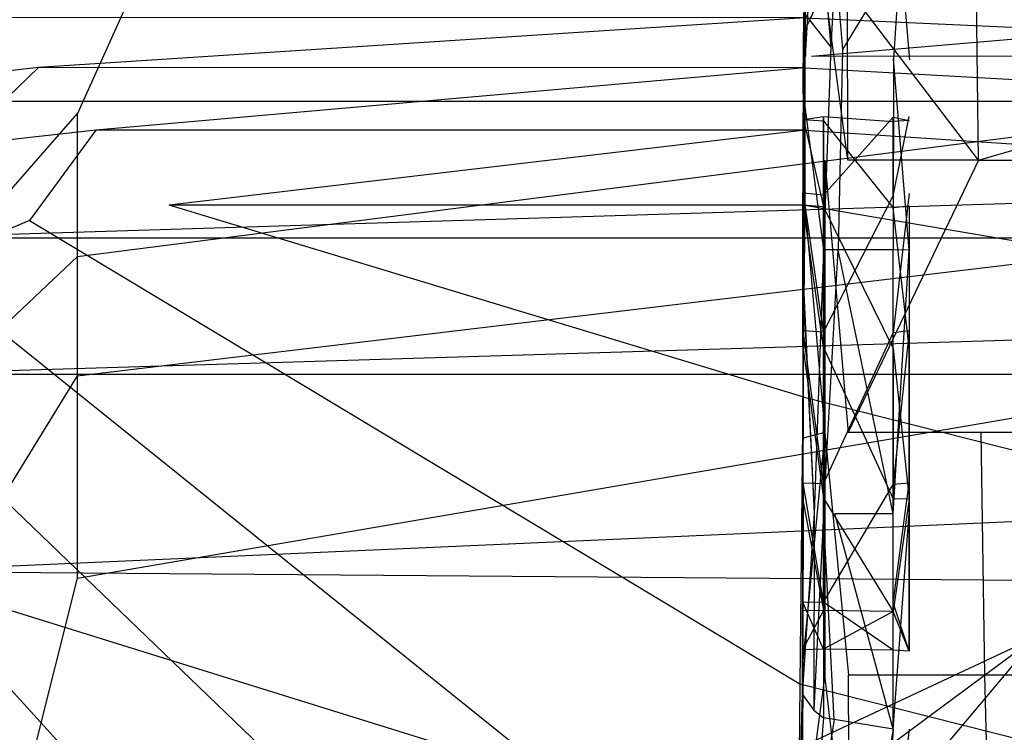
# Model space of a CAD drawing. Extents: x 0 to 0.376, y -0.701 to 0.
# Tile 30 of 62: x 0.02 to 0.058, y -0.288 to -0.26. Entities that reach past the tile are written whole.
import ezdxf

# ---------------------------------------------------------------- set-up
doc = ezdxf.new("R2010")
doc.units = 0
for name, color, linetype in [('L0_WC_N_567710__1___REPLACEMTFO', 7, 'CONTINUOUS'), ('L2_SITZ_N_567710__0___REPLACEMT', 7, 'CONTINUOUS'), ('L3_DECKEL_N_567710__0___REPLACE', 7, 'CONTINUOUS')]:
    doc.layers.add(name, color=color, linetype=linetype)

msp = doc.modelspace()

# ---------------------------------------------------------------- linework, layer by layer
at = {"layer": 'L0_WC_N_567710__1___REPLACEMTFO', "color": 8}
for points, invisible_edges in [([(0.014512, -0.263271, 0.400031), (0.18806, -0.11187, 0.400031), (0.014505, -0.11187, 0.400031), (0.014512, -0.263271, 0.400031)], 13), ([(0.18806, -0.11187, 0.400031), (0.014512, -0.263271, 0.400031), (0.18806, -0.263271, 0.400031), (0.18806, -0.11187, 0.400031)], 14), ([(0.021973, -0.111851, 0.350261), (0.017268, -0.263592, 0.350059), (0.017249, -0.111857, 0.350263), (0.021973, -0.111851, 0.350261)], 13), ([(0.017268, -0.263592, 0.350059), (0.021973, -0.111851, 0.350261), (0.022, -0.263732, 0.350058), (0.017268, -0.263592, 0.350059)], 14), ([(0.09066, -0.111627, 0.350261), (0.022, -0.263732, 0.350058), (0.021973, -0.111851, 0.350261), (0.09066, -0.111627, 0.350261)], 14), ([(0.09066, -0.111627, 0.350261), (0.089504, -0.26067, 0.350238), (0.022, -0.263732, 0.350058), (0.09066, -0.111627, 0.350261)], 14), ([(0.089504, -0.26067, 0.350238), (0.022001, -0.269296, 0.350054), (0.022, -0.263732, 0.350058), (0.089504, -0.26067, 0.350238)], 13), ([(0.022001, -0.269296, 0.350054), (0.089504, -0.26067, 0.350238), (0.089461, -0.265903, 0.350234), (0.022001, -0.269296, 0.350054)], 14), ([(0.014513, -0.268586, 0.400031), (0.18806, -0.263271, 0.400031), (0.014512, -0.263271, 0.400031), (0.014513, -0.268586, 0.400031)], 13), ([(0.18806, -0.263271, 0.400031), (0.014513, -0.268586, 0.400031), (0.18806, -0.268586, 0.400031), (0.18806, -0.263271, 0.400031)], 14), ([(0.022, -0.263732, 0.350058), (0.017268, -0.269142, 0.350055), (0.017268, -0.263592, 0.350059), (0.022, -0.263732, 0.350058)], 13), ([(0.017268, -0.269142, 0.350055), (0.022, -0.263732, 0.350058), (0.022001, -0.269296, 0.350054), (0.017268, -0.269142, 0.350055)], 14), ([(0.089461, -0.265903, 0.350234), (0.022002, -0.273946, 0.350051), (0.022001, -0.269296, 0.350054), (0.089461, -0.265903, 0.350234)], 13), ([(0.022002, -0.273946, 0.350051), (0.089461, -0.265903, 0.350234), (0.089424, -0.270275, 0.350231), (0.022002, -0.273946, 0.350051)], 14), ([(0.014513, -0.273901, 0.400031), (0.18806, -0.268586, 0.400031), (0.014513, -0.268586, 0.400031), (0.014513, -0.273901, 0.400031)], 13), ([(0.18806, -0.268586, 0.400031), (0.014513, -0.273901, 0.400031), (0.18806, -0.273901, 0.400031), (0.18806, -0.268586, 0.400031)], 14), ([(0.022001, -0.269296, 0.350054), (0.017269, -0.273778, 0.350052), (0.017268, -0.269142, 0.350055), (0.022001, -0.269296, 0.350054)], 13), ([(0.017269, -0.273778, 0.350052), (0.022001, -0.269296, 0.350054), (0.022002, -0.273946, 0.350051), (0.017269, -0.273778, 0.350052)], 14), ([(0.089424, -0.270275, 0.350231), (0.022004, -0.28183, 0.350046), (0.022002, -0.273946, 0.350051), (0.089424, -0.270275, 0.350231)], 13), ([(0.022004, -0.28183, 0.350046), (0.089424, -0.270275, 0.350231), (0.084664, -0.275014, 0.350226), (0.022004, -0.28183, 0.350046)], 14), ([(0.022002, -0.273946, 0.350051), (0.017269, -0.281641, 0.350047), (0.017269, -0.273778, 0.350052), (0.022002, -0.273946, 0.350051)], 13), ([(0.014513, -0.281575, 0.400031), (0.18806, -0.273901, 0.400031), (0.014513, -0.273901, 0.400031), (0.014513, -0.281575, 0.400031)], 13), ([(0.18806, -0.273901, 0.400031), (0.014513, -0.281575, 0.400031), (0.18806, -0.282888, 0.400031), (0.18806, -0.273901, 0.400031)], 14), ([(0.017269, -0.281641, 0.350047), (0.022002, -0.273946, 0.350051), (0.022004, -0.28183, 0.350046), (0.017269, -0.281641, 0.350047)], 14), ([(0.084664, -0.275014, 0.350226), (0.059361, -0.284107, 0.349776), (0.022004, -0.28183, 0.350046), (0.084664, -0.275014, 0.350226)], 14), ([(0.099716, -0.308021, 0.400031), (0.18806, -0.282888, 0.400031), (0.014513, -0.281575, 0.400031), (0.099716, -0.308021, 0.400031)], 13), ([(0.014514, -0.300563, 0.400031), (0.099716, -0.308021, 0.400031), (0.014513, -0.281575, 0.400031), (0.014514, -0.300563, 0.400031)], 13), ([(0.022004, -0.28183, 0.350046), (0.017271, -0.300634, 0.350033), (0.017269, -0.281641, 0.350047), (0.022004, -0.28183, 0.350046)], 13), ([(0.017271, -0.300634, 0.350033), (0.022004, -0.28183, 0.350046), (0.02294, -0.301156, 0.350032), (0.017271, -0.300634, 0.350033)], 14), ([(0.059361, -0.284107, 0.349776), (0.02294, -0.301156, 0.350032), (0.022004, -0.28183, 0.350046), (0.059361, -0.284107, 0.349776)], 14), ([(0.059361, -0.284107, 0.349776), (0.037944, -0.29997, 0.34971), (0.02294, -0.301156, 0.350032), (0.059361, -0.284107, 0.349776)], 14), ([(0.059361, -0.284107, 0.349776), (0.044084, -0.302248, 0.34953), (0.037944, -0.29997, 0.34971), (0.059361, -0.284107, 0.349776)], 14), ([(0.06443, -0.286463, 0.349767), (0.044084, -0.302248, 0.34953), (0.059361, -0.284107, 0.349776), (0.06443, -0.286463, 0.349767)], 14), ([(0.06443, -0.286463, 0.349767), (0.064517, -0.287942, 0.345967), (0.044084, -0.302248, 0.34953), (0.06443, -0.286463, 0.349767)], 14)]:
    msp.add_3dface(points, dxfattribs=dict(at, invisible_edges=invisible_edges))
at = {"layer": 'L2_SITZ_N_567710__0___REPLACEMT', "color": 8}
for points, invisible_edges in [([(0.054048, -0.257542, 0.422022), (0.051801, -0.261237, 0.414473), (0.051522, -0.257924, 0.421211), (0.054048, -0.257542, 0.422022)], 14), ([(0.054048, -0.257542, 0.422022), (0.053785, -0.261606, 0.413876), (0.051801, -0.261237, 0.414473), (0.054048, -0.257542, 0.422022)], 14), ([(0.054048, -0.257542, 0.422022), (0.054415, -0.261643, 0.413887), (0.053785, -0.261606, 0.413876), (0.054048, -0.257542, 0.422022)], 14), ([(0.054048, -0.257542, 0.422022), (0.05457, -0.257675, 0.421405), (0.054415, -0.261643, 0.413887), (0.054048, -0.257542, 0.422022)], 14), ([(0.05108, -0.257991, 0.42107), (0.051346, -0.261152, 0.41461), (0.050284, -0.259801, 0.421233), (0.05108, -0.257991, 0.42107)], 14), ([(0.051522, -0.257924, 0.421211), (0.051346, -0.261152, 0.41461), (0.05108, -0.257991, 0.42107), (0.051522, -0.257924, 0.421211)], 14), ([(0.051346, -0.261152, 0.41461), (0.051522, -0.257924, 0.421211), (0.051801, -0.261237, 0.414473), (0.051346, -0.261152, 0.41461)], 13), ([(0.051111, -0.258841, 0.431354), (0.050289, -0.259356, 0.425533), (0.050291, -0.260566, 0.429856), (0.051111, -0.258841, 0.431354)], 14), ([(0.051111, -0.258841, 0.431354), (0.050291, -0.260566, 0.429856), (0.051111, -0.265551, 0.438237), (0.051111, -0.258841, 0.431354)], 14), ([(0.051111, -0.258841, 0.431354), (0.052003, -0.265551, 0.438237), (0.051991, -0.258852, 0.431353), (0.051111, -0.258841, 0.431354)], 13), ([(0.052003, -0.265551, 0.438237), (0.051111, -0.258841, 0.431354), (0.051111, -0.265551, 0.438237), (0.052003, -0.265551, 0.438237)], 14), ([(0.057103, -0.265551, 0.438237), (0.057016, -0.258911, 0.431342), (0.051991, -0.258852, 0.431353), (0.057103, -0.265551, 0.438237)], 14), ([(0.057103, -0.265551, 0.438237), (0.051991, -0.258852, 0.431353), (0.052003, -0.265551, 0.438237), (0.057103, -0.265551, 0.438237)], 14), ([(0.057103, -0.265551, 0.438237), (0.078524, -0.259294, 0.431517), (0.057016, -0.258911, 0.431342), (0.057103, -0.265551, 0.438237)], 14), ([(0.050284, -0.259801, 0.421233), (0.050287, -0.260143, 0.425277), (0.050289, -0.259356, 0.425533), (0.050284, -0.259801, 0.421233)], 14), ([(0.050287, -0.260143, 0.425277), (0.050291, -0.260566, 0.429856), (0.050289, -0.259356, 0.425533), (0.050287, -0.260143, 0.425277)], 14), ([(0.057103, -0.265551, 0.438237), (0.078761, -0.265624, 0.438214), (0.078524, -0.259294, 0.431517), (0.057103, -0.265551, 0.438237)], 14), ([(0.050284, -0.259801, 0.421233), (0.051346, -0.261152, 0.41461), (0.050274, -0.262967, 0.415517), (0.050284, -0.259801, 0.421233)], 14), ([(0.050274, -0.262967, 0.415517), (0.050283, -0.260569, 0.421327), (0.050284, -0.259801, 0.421233), (0.050274, -0.262967, 0.415517)], 14), ([(0.050287, -0.260143, 0.425277), (0.050284, -0.259801, 0.421233), (0.050283, -0.260569, 0.421327), (0.050287, -0.260143, 0.425277)], 13), ([(0.050283, -0.260569, 0.421327), (0.050282, -0.263578, 0.425501), (0.050287, -0.260143, 0.425277), (0.050283, -0.260569, 0.421327)], 14), ([(0.050287, -0.260143, 0.425277), (0.050282, -0.263578, 0.425501), (0.050289, -0.261293, 0.429245), (0.050287, -0.260143, 0.425277)], 14), ([(0.050291, -0.260566, 0.429856), (0.050287, -0.260143, 0.425277), (0.050289, -0.261293, 0.429245), (0.050291, -0.260566, 0.429856)], 13), ([(0.050273, -0.263713, 0.415926), (0.050276, -0.263742, 0.419356), (0.050283, -0.260569, 0.421327), (0.050273, -0.263713, 0.415926)], 14), ([(0.050283, -0.260569, 0.421327), (0.050274, -0.262967, 0.415517), (0.050273, -0.263713, 0.415926), (0.050283, -0.260569, 0.421327)], 13), ([(0.050282, -0.263578, 0.425501), (0.050283, -0.260569, 0.421327), (0.050276, -0.263742, 0.419356), (0.050282, -0.263578, 0.425501)], 13), ([(0.050291, -0.260566, 0.429856), (0.050285, -0.266686, 0.435475), (0.051111, -0.265551, 0.438237), (0.050291, -0.260566, 0.429856)], 14), ([(0.050289, -0.261293, 0.429245), (0.050285, -0.266686, 0.435475), (0.050291, -0.260566, 0.429856), (0.050289, -0.261293, 0.429245)], 14), ([(0.051346, -0.261152, 0.41461), (0.051062, -0.269041, 0.408386), (0.050274, -0.262967, 0.415517), (0.051346, -0.261152, 0.41461)], 14), ([(0.051634, -0.269041, 0.408386), (0.051062, -0.269041, 0.408386), (0.051346, -0.261152, 0.41461), (0.051634, -0.269041, 0.408386)], 14), ([(0.051801, -0.261237, 0.414473), (0.051634, -0.269041, 0.408386), (0.051346, -0.261152, 0.41461), (0.051801, -0.261237, 0.414473)], 14), ([(0.050289, -0.261293, 0.429245), (0.050281, -0.266682, 0.430776), (0.050283, -0.267148, 0.434355), (0.050289, -0.261293, 0.429245)], 13), ([(0.050281, -0.266682, 0.430776), (0.050289, -0.261293, 0.429245), (0.050282, -0.263578, 0.425501), (0.050281, -0.266682, 0.430776)], 14), ([(0.050285, -0.266686, 0.435475), (0.050289, -0.261293, 0.429245), (0.050283, -0.267148, 0.434355), (0.050285, -0.266686, 0.435475)], 13), ([(0.053769, -0.269041, 0.408386), (0.051634, -0.269041, 0.408386), (0.051801, -0.261237, 0.414473), (0.053769, -0.269041, 0.408386)], 14), ([(0.053785, -0.261606, 0.413876), (0.053769, -0.269041, 0.408386), (0.051801, -0.261237, 0.414473), (0.053785, -0.261606, 0.413876)], 14), ([(0.053785, -0.261606, 0.413876), (0.054398, -0.269058, 0.408415), (0.053769, -0.269041, 0.408386), (0.053785, -0.261606, 0.413876)], 13), ([(0.054398, -0.269058, 0.408415), (0.053785, -0.261606, 0.413876), (0.054415, -0.261643, 0.413887), (0.054398, -0.269058, 0.408415)], 14), ([(0.050274, -0.262967, 0.415517), (0.051062, -0.269041, 0.408386), (0.050257, -0.269892, 0.410756), (0.050274, -0.262967, 0.415517)], 14), ([(0.050257, -0.269892, 0.410756), (0.050273, -0.263713, 0.415926), (0.050274, -0.262967, 0.415517), (0.050257, -0.269892, 0.410756)], 14), ([(0.050257, -0.270243, 0.411731), (0.050265, -0.26715, 0.414244), (0.050273, -0.263713, 0.415926), (0.050257, -0.270243, 0.411731)], 14), ([(0.050273, -0.263713, 0.415926), (0.050257, -0.269892, 0.410756), (0.050257, -0.270243, 0.411731), (0.050273, -0.263713, 0.415926)], 13), ([(0.050276, -0.263742, 0.419356), (0.050273, -0.263713, 0.415926), (0.050265, -0.26715, 0.414244), (0.050276, -0.263742, 0.419356)], 13), ([(0.050265, -0.26715, 0.414244), (0.050275, -0.263963, 0.419428), (0.050276, -0.263742, 0.419356), (0.050265, -0.26715, 0.414244)], 14), ([(0.050281, -0.263802, 0.425441), (0.050276, -0.263742, 0.419356), (0.050275, -0.263963, 0.419428), (0.050281, -0.263802, 0.425441)], 13), ([(0.050275, -0.263963, 0.419428), (0.051062, -0.263843, 0.425447), (0.050281, -0.263802, 0.425441), (0.050275, -0.263963, 0.419428)], 14), ([(0.051062, -0.263843, 0.425447), (0.050275, -0.263963, 0.419428), (0.051062, -0.264015, 0.41941), (0.051062, -0.263843, 0.425447)], 13), ([(0.050276, -0.263742, 0.419356), (0.050281, -0.263802, 0.425441), (0.050282, -0.263578, 0.425501), (0.050276, -0.263742, 0.419356)], 14), ([(0.05028, -0.26684, 0.430603), (0.050281, -0.263802, 0.425441), (0.051062, -0.263843, 0.425447), (0.05028, -0.26684, 0.430603)], 14), ([(0.050281, -0.266682, 0.430776), (0.050281, -0.263802, 0.425441), (0.05028, -0.26684, 0.430603), (0.050281, -0.266682, 0.430776)], 13), ([(0.051062, -0.266911, 0.430621), (0.05028, -0.26684, 0.430603), (0.051062, -0.263843, 0.425447), (0.051062, -0.266911, 0.430621)], 14), ([(0.050281, -0.263802, 0.425441), (0.050281, -0.266682, 0.430776), (0.050282, -0.263578, 0.425501), (0.050281, -0.263802, 0.425441)], 14), ([(0.053769, -0.264046, 0.419445), (0.051062, -0.263843, 0.425447), (0.051062, -0.264015, 0.41941), (0.053769, -0.264046, 0.419445)], 13), ([(0.051062, -0.263843, 0.425447), (0.053769, -0.264046, 0.419445), (0.053769, -0.263874, 0.425482), (0.051062, -0.263843, 0.425447)], 14), ([(0.053769, -0.263874, 0.425482), (0.051062, -0.266911, 0.430621), (0.051062, -0.263843, 0.425447), (0.053769, -0.263874, 0.425482)], 13), ([(0.053769, -0.263874, 0.425482), (0.054398, -0.264001, 0.419498), (0.054398, -0.263847, 0.425487), (0.053769, -0.263874, 0.425482)], 14), ([(0.053769, -0.266943, 0.430655), (0.053769, -0.263874, 0.425482), (0.054398, -0.263847, 0.425487), (0.053769, -0.266943, 0.430655)], 14), ([(0.053769, -0.266943, 0.430655), (0.054398, -0.263847, 0.425487), (0.054398, -0.266847, 0.430627), (0.053769, -0.266943, 0.430655)], 14), ([(0.054398, -0.264001, 0.419498), (0.054398, -0.266847, 0.430627), (0.054398, -0.263847, 0.425487), (0.054398, -0.264001, 0.419498)], 15), ([(0.050275, -0.263963, 0.419428), (0.050265, -0.267298, 0.414426), (0.051062, -0.267372, 0.414426), (0.050275, -0.263963, 0.419428)], 14), ([(0.050275, -0.263963, 0.419428), (0.050265, -0.26715, 0.414244), (0.050265, -0.267298, 0.414426), (0.050275, -0.263963, 0.419428)], 13), ([(0.050275, -0.263963, 0.419428), (0.051062, -0.267372, 0.414426), (0.051062, -0.264015, 0.41941), (0.050275, -0.263963, 0.419428)], 14), ([(0.051062, -0.266911, 0.430621), (0.053769, -0.263874, 0.425482), (0.053769, -0.266943, 0.430655), (0.051062, -0.266911, 0.430621)], 14), ([(0.053769, -0.267404, 0.41446), (0.051062, -0.264015, 0.41941), (0.051062, -0.267372, 0.414426), (0.053769, -0.267404, 0.41446)], 13), ([(0.051062, -0.264015, 0.41941), (0.053769, -0.267404, 0.41446), (0.053769, -0.264046, 0.419445), (0.051062, -0.264015, 0.41941)], 14), ([(0.054398, -0.264001, 0.419498), (0.053769, -0.263874, 0.425482), (0.053769, -0.264046, 0.419445), (0.054398, -0.264001, 0.419498)], 13), ([(0.054398, -0.264001, 0.419498), (0.053769, -0.264046, 0.419445), (0.054398, -0.267346, 0.414475), (0.054398, -0.264001, 0.419498)], 14), ([(0.053769, -0.264046, 0.419445), (0.053769, -0.267404, 0.41446), (0.054398, -0.267346, 0.414475), (0.053769, -0.264046, 0.419445)], 14), ([(0.054398, -0.267346, 0.414475), (0.054398, -0.266847, 0.430627), (0.054398, -0.264001, 0.419498), (0.054398, -0.267346, 0.414475)], 15), ([(0.050285, -0.266686, 0.435475), (0.051111, -0.276147, 0.439523), (0.051111, -0.265551, 0.438237), (0.050285, -0.266686, 0.435475)], 14), ([(0.052017, -0.276147, 0.439523), (0.051111, -0.265551, 0.438237), (0.051111, -0.276147, 0.439523), (0.052017, -0.276147, 0.439523)], 13), ([(0.051111, -0.265551, 0.438237), (0.052017, -0.276147, 0.439523), (0.052003, -0.265551, 0.438237), (0.051111, -0.265551, 0.438237)], 14), ([(0.052017, -0.276147, 0.439523), (0.057103, -0.265551, 0.438237), (0.052003, -0.265551, 0.438237), (0.052017, -0.276147, 0.439523)], 13), ([(0.057103, -0.265551, 0.438237), (0.052017, -0.276147, 0.439523), (0.057195, -0.276147, 0.439527), (0.057103, -0.265551, 0.438237)], 14), ([(0.078761, -0.265624, 0.438214), (0.057103, -0.265551, 0.438237), (0.057195, -0.276147, 0.439527), (0.078761, -0.265624, 0.438214)], 14), ([(0.079549, -0.276147, 0.439571), (0.078761, -0.265624, 0.438214), (0.057195, -0.276147, 0.439527), (0.079549, -0.276147, 0.439571)], 14), ([(0.051111, -0.276147, 0.439523), (0.050285, -0.266686, 0.435475), (0.050269, -0.276377, 0.436597), (0.051111, -0.276147, 0.439523)], 13), ([(0.050283, -0.267148, 0.434355), (0.050269, -0.276377, 0.436597), (0.050285, -0.266686, 0.435475), (0.050283, -0.267148, 0.434355)], 14), ([(0.051062, -0.272245, 0.433288), (0.050273, -0.272192, 0.433307), (0.05028, -0.26684, 0.430603), (0.051062, -0.272245, 0.433288)], 14), ([(0.050274, -0.272152, 0.433539), (0.05028, -0.26684, 0.430603), (0.050273, -0.272192, 0.433307), (0.050274, -0.272152, 0.433539)], 13), ([(0.05028, -0.26684, 0.430603), (0.050274, -0.272152, 0.433539), (0.050281, -0.266682, 0.430776), (0.05028, -0.26684, 0.430603)], 14), ([(0.050281, -0.266682, 0.430776), (0.050274, -0.272152, 0.433539), (0.050283, -0.267148, 0.434355), (0.050281, -0.266682, 0.430776)], 14), ([(0.051062, -0.272245, 0.433288), (0.05028, -0.26684, 0.430603), (0.051062, -0.266911, 0.430621), (0.051062, -0.272245, 0.433288)], 14), ([(0.053769, -0.266943, 0.430655), (0.051062, -0.272245, 0.433288), (0.051062, -0.266911, 0.430621), (0.053769, -0.266943, 0.430655)], 13), ([(0.054398, -0.266847, 0.430627), (0.053769, -0.272276, 0.433322), (0.053769, -0.266943, 0.430655), (0.054398, -0.266847, 0.430627)], 14), ([(0.054398, -0.272192, 0.433356), (0.053769, -0.272276, 0.433322), (0.054398, -0.266847, 0.430627), (0.054398, -0.272192, 0.433356)], 14), ([(0.054398, -0.267346, 0.414475), (0.054398, -0.272192, 0.433356), (0.054398, -0.266847, 0.430627), (0.054398, -0.267346, 0.414475)], 15), ([(0.050265, -0.26715, 0.414244), (0.050257, -0.270243, 0.411731), (0.050253, -0.272771, 0.411805), (0.050265, -0.26715, 0.414244)], 13), ([(0.050253, -0.272771, 0.411805), (0.050265, -0.267298, 0.414426), (0.050265, -0.26715, 0.414244), (0.050253, -0.272771, 0.411805)], 14), ([(0.051062, -0.272849, 0.412077), (0.050265, -0.267298, 0.414426), (0.050253, -0.272799, 0.412039), (0.051062, -0.272849, 0.412077)], 14), ([(0.050265, -0.267298, 0.414426), (0.050253, -0.272771, 0.411805), (0.050253, -0.272799, 0.412039), (0.050265, -0.267298, 0.414426)], 13), ([(0.051062, -0.267372, 0.414426), (0.050265, -0.267298, 0.414426), (0.051062, -0.272849, 0.412077), (0.051062, -0.267372, 0.414426)], 14), ([(0.050269, -0.276377, 0.436597), (0.050283, -0.267148, 0.434355), (0.050268, -0.27646, 0.435413), (0.050269, -0.276377, 0.436597)], 13), ([(0.050283, -0.267148, 0.434355), (0.050274, -0.272152, 0.433539), (0.050268, -0.27646, 0.435413), (0.050283, -0.267148, 0.434355)], 14), ([(0.051062, -0.272245, 0.433288), (0.053769, -0.266943, 0.430655), (0.053769, -0.272276, 0.433322), (0.051062, -0.272245, 0.433288)], 14), ([(0.053769, -0.272881, 0.412111), (0.051062, -0.267372, 0.414426), (0.051062, -0.272849, 0.412077), (0.053769, -0.272881, 0.412111)], 13), ([(0.051062, -0.267372, 0.414426), (0.053769, -0.272881, 0.412111), (0.053769, -0.267404, 0.41446), (0.051062, -0.267372, 0.414426)], 14), ([(0.054398, -0.267346, 0.414475), (0.053769, -0.267404, 0.41446), (0.054398, -0.272845, 0.412089), (0.054398, -0.267346, 0.414475)], 14), ([(0.054398, -0.272845, 0.412089), (0.053769, -0.267404, 0.41446), (0.053769, -0.272881, 0.412111), (0.054398, -0.272845, 0.412089)], 14), ([(0.054398, -0.272845, 0.412089), (0.054398, -0.272192, 0.433356), (0.054398, -0.267346, 0.414475), (0.054398, -0.272845, 0.412089)], 10), ([(0.051062, -0.269041, 0.408386), (0.050693, -0.27931, 0.408017), (0.050257, -0.269892, 0.410756), (0.051062, -0.269041, 0.408386)], 14), ([(0.050693, -0.27931, 0.408017), (0.051062, -0.269041, 0.408386), (0.051062, -0.279316, 0.406867), (0.050693, -0.27931, 0.408017)], 13), ([(0.051634, -0.269041, 0.408386), (0.051062, -0.279316, 0.406867), (0.051062, -0.269041, 0.408386), (0.051634, -0.269041, 0.408386)], 13), ([(0.051062, -0.279316, 0.406867), (0.051634, -0.269041, 0.408386), (0.0515, -0.279316, 0.406867), (0.051062, -0.279316, 0.406867)], 14), ([(0.051634, -0.269041, 0.408386), (0.053769, -0.279316, 0.406867), (0.0515, -0.279316, 0.406867), (0.051634, -0.269041, 0.408386)], 13), ([(0.053769, -0.279316, 0.406867), (0.051634, -0.269041, 0.408386), (0.053769, -0.269041, 0.408386), (0.053769, -0.279316, 0.406867)], 14), ([(0.054398, -0.269058, 0.408415), (0.053769, -0.279316, 0.406867), (0.053769, -0.269041, 0.408386), (0.054398, -0.269058, 0.408415)], 13), ([(0.053769, -0.279316, 0.406867), (0.054398, -0.269058, 0.408415), (0.054398, -0.279309, 0.406899), (0.053769, -0.279316, 0.406867)], 14), ([(0.050257, -0.269892, 0.410756), (0.050693, -0.27931, 0.408017), (0.050257, -0.270243, 0.411731), (0.050257, -0.269892, 0.410756)], 14), ([(0.050257, -0.270243, 0.411731), (0.05024, -0.279312, 0.410479), (0.050253, -0.272771, 0.411805), (0.050257, -0.270243, 0.411731)], 14), ([(0.050257, -0.270243, 0.411731), (0.050693, -0.27931, 0.408017), (0.05024, -0.279312, 0.410479), (0.050257, -0.270243, 0.411731)], 14), ([(0.050274, -0.272152, 0.433539), (0.050262, -0.278127, 0.432638), (0.050262, -0.278217, 0.432855), (0.050274, -0.272152, 0.433539)], 13), ([(0.050262, -0.278127, 0.432638), (0.050274, -0.272152, 0.433539), (0.050273, -0.272192, 0.433307), (0.050262, -0.278127, 0.432638)], 14), ([(0.050262, -0.278217, 0.432855), (0.050268, -0.27646, 0.435413), (0.050274, -0.272152, 0.433539), (0.050262, -0.278217, 0.432855)], 14), ([(0.050273, -0.272192, 0.433307), (0.051062, -0.278151, 0.432601), (0.050262, -0.278127, 0.432638), (0.050273, -0.272192, 0.433307)], 13), ([(0.051062, -0.278151, 0.432601), (0.050273, -0.272192, 0.433307), (0.051062, -0.272245, 0.433288), (0.051062, -0.278151, 0.432601)], 14), ([(0.053769, -0.272276, 0.433322), (0.051062, -0.278151, 0.432601), (0.051062, -0.272245, 0.433288), (0.053769, -0.272276, 0.433322)], 13), ([(0.051062, -0.278151, 0.432601), (0.053769, -0.272276, 0.433322), (0.053769, -0.278183, 0.432636), (0.051062, -0.278151, 0.432601)], 14), ([(0.054398, -0.272192, 0.433356), (0.053769, -0.278183, 0.432636), (0.053769, -0.272276, 0.433322), (0.054398, -0.272192, 0.433356)], 14), ([(0.054398, -0.27812, 0.432721), (0.053769, -0.278183, 0.432636), (0.054398, -0.272192, 0.433356), (0.054398, -0.27812, 0.432721)], 14), ([(0.054398, -0.272845, 0.412089), (0.054398, -0.27812, 0.432721), (0.054398, -0.272192, 0.433356), (0.054398, -0.272845, 0.412089)], 13), ([(0.050253, -0.272771, 0.411805), (0.05024, -0.279312, 0.410479), (0.050243, -0.278806, 0.412855), (0.050253, -0.272771, 0.411805)], 14), ([(0.050244, -0.278704, 0.413067), (0.050253, -0.272771, 0.411805), (0.050243, -0.278806, 0.412855), (0.050244, -0.278704, 0.413067)], 13), ([(0.050253, -0.272771, 0.411805), (0.050244, -0.278704, 0.413067), (0.050253, -0.272799, 0.412039), (0.050253, -0.272771, 0.411805)], 14), ([(0.051062, -0.278706, 0.413109), (0.050253, -0.272799, 0.412039), (0.050244, -0.278704, 0.413067), (0.051062, -0.278706, 0.413109)], 13), ([(0.050253, -0.272799, 0.412039), (0.051062, -0.278706, 0.413109), (0.051062, -0.272849, 0.412077), (0.050253, -0.272799, 0.412039)], 14), ([(0.053768, -0.278739, 0.413143), (0.051062, -0.272849, 0.412077), (0.051062, -0.278706, 0.413109), (0.053768, -0.278739, 0.413143)], 13), ([(0.051062, -0.272849, 0.412077), (0.053768, -0.278739, 0.413143), (0.053769, -0.272881, 0.412111), (0.051062, -0.272849, 0.412077)], 14), ([(0.054398, -0.27875, 0.413117), (0.053769, -0.272881, 0.412111), (0.053768, -0.278739, 0.413143), (0.054398, -0.27875, 0.413117)], 13), ([(0.053769, -0.272881, 0.412111), (0.054398, -0.27875, 0.413117), (0.054398, -0.272845, 0.412089), (0.053769, -0.272881, 0.412111)], 14), ([(0.054398, -0.27875, 0.413117), (0.054398, -0.27812, 0.432721), (0.054398, -0.272845, 0.412089), (0.054398, -0.27875, 0.413117)], 10), ([(0.050269, -0.276377, 0.436597), (0.050252, -0.284811, 0.434216), (0.050253, -0.285037, 0.435294), (0.050269, -0.276377, 0.436597)], 13), ([(0.050252, -0.284811, 0.434216), (0.050269, -0.276377, 0.436597), (0.050268, -0.27646, 0.435413), (0.050252, -0.284811, 0.434216)], 14), ([(0.050268, -0.27646, 0.435413), (0.050262, -0.278217, 0.432855), (0.050252, -0.284811, 0.434216), (0.050268, -0.27646, 0.435413)], 13), ([(0.051111, -0.276147, 0.439523), (0.050253, -0.285037, 0.435294), (0.051111, -0.285596, 0.437936), (0.051111, -0.276147, 0.439523)], 14), ([(0.051111, -0.276147, 0.439523), (0.050269, -0.276377, 0.436597), (0.050253, -0.285037, 0.435294), (0.051111, -0.276147, 0.439523)], 14), ([(0.052039, -0.285596, 0.437941), (0.051111, -0.276147, 0.439523), (0.051111, -0.285596, 0.437936), (0.052039, -0.285596, 0.437941)], 13), ([(0.051111, -0.276147, 0.439523), (0.052039, -0.285596, 0.437941), (0.052017, -0.276147, 0.439523), (0.051111, -0.276147, 0.439523)], 14), ([(0.057195, -0.276147, 0.439527), (0.052017, -0.276147, 0.439523), (0.052039, -0.285596, 0.437941), (0.057195, -0.276147, 0.439527)], 14), ([(0.057341, -0.285596, 0.437967), (0.057195, -0.276147, 0.439527), (0.052039, -0.285596, 0.437941), (0.057341, -0.285596, 0.437967)], 14), ([(0.079549, -0.276147, 0.439571), (0.057195, -0.276147, 0.439527), (0.057341, -0.285596, 0.437967), (0.079549, -0.276147, 0.439571)], 14), ([(0.080803, -0.285595, 0.438108), (0.079549, -0.276147, 0.439571), (0.057341, -0.285596, 0.437967), (0.080803, -0.285595, 0.438108)], 14), ([(0.050262, -0.278127, 0.432638), (0.051062, -0.282755, 0.42878), (0.050251, -0.282774, 0.42879), (0.050262, -0.278127, 0.432638)], 13), ([(0.050251, -0.282774, 0.42879), (0.050262, -0.278217, 0.432855), (0.050262, -0.278127, 0.432638), (0.050251, -0.282774, 0.42879)], 14), ([(0.050251, -0.282966, 0.428924), (0.050252, -0.284811, 0.434216), (0.050262, -0.278217, 0.432855), (0.050251, -0.282966, 0.428924)], 14), ([(0.050262, -0.278217, 0.432855), (0.050251, -0.282774, 0.42879), (0.050251, -0.282966, 0.428924), (0.050262, -0.278217, 0.432855)], 13), ([(0.051062, -0.282755, 0.42878), (0.050262, -0.278127, 0.432638), (0.051062, -0.278151, 0.432601), (0.051062, -0.282755, 0.42878)], 14), ([(0.053769, -0.278183, 0.432636), (0.051062, -0.282755, 0.42878), (0.051062, -0.278151, 0.432601), (0.053769, -0.278183, 0.432636)], 13), ([(0.051062, -0.282755, 0.42878), (0.053769, -0.278183, 0.432636), (0.053769, -0.282787, 0.428814), (0.051062, -0.282755, 0.42878)], 14), ([(0.054398, -0.27812, 0.432721), (0.053769, -0.282787, 0.428814), (0.053769, -0.278183, 0.432636), (0.054398, -0.27812, 0.432721)], 13), ([(0.053769, -0.282787, 0.428814), (0.054398, -0.27812, 0.432721), (0.054398, -0.282826, 0.428833), (0.053769, -0.282787, 0.428814)], 14), ([(0.054398, -0.27875, 0.413117), (0.054398, -0.282826, 0.428833), (0.054398, -0.27812, 0.432721), (0.054398, -0.27875, 0.413117)], 13), ([(0.05024, -0.279312, 0.410479), (0.050239, -0.283299, 0.417039), (0.050243, -0.278806, 0.412855), (0.05024, -0.279312, 0.410479)], 14), ([(0.05024, -0.2831, 0.41716), (0.050243, -0.278806, 0.412855), (0.050239, -0.283299, 0.417039), (0.05024, -0.2831, 0.41716)], 13), ([(0.051062, -0.283085, 0.417195), (0.050244, -0.278704, 0.413067), (0.05024, -0.2831, 0.41716), (0.051062, -0.283085, 0.417195)], 13), ([(0.050243, -0.278806, 0.412855), (0.05024, -0.2831, 0.41716), (0.050244, -0.278704, 0.413067), (0.050243, -0.278806, 0.412855)], 14), ([(0.050244, -0.278704, 0.413067), (0.051062, -0.283085, 0.417195), (0.051062, -0.278706, 0.413109), (0.050244, -0.278704, 0.413067)], 14), ([(0.053769, -0.283117, 0.417229), (0.051062, -0.278706, 0.413109), (0.051062, -0.283085, 0.417195), (0.053769, -0.283117, 0.417229)], 13), ([(0.051062, -0.278706, 0.413109), (0.053769, -0.283117, 0.417229), (0.053768, -0.278739, 0.413143), (0.051062, -0.278706, 0.413109)], 14), ([(0.053769, -0.283117, 0.417229), (0.054398, -0.27875, 0.413117), (0.053768, -0.278739, 0.413143), (0.053769, -0.283117, 0.417229)], 13), ([(0.054398, -0.27875, 0.413117), (0.053769, -0.283117, 0.417229), (0.054398, -0.283146, 0.41721), (0.054398, -0.27875, 0.413117)], 14), ([(0.054398, -0.283146, 0.41721), (0.054398, -0.282826, 0.428833), (0.054398, -0.27875, 0.413117), (0.054398, -0.283146, 0.41721)], 10), ([(0.050227, -0.286343, 0.409667), (0.050693, -0.27931, 0.408017), (0.050687, -0.286961, 0.407048), (0.050227, -0.286343, 0.409667)], 13), ([(0.050693, -0.27931, 0.408017), (0.050227, -0.286343, 0.409667), (0.05024, -0.279312, 0.410479), (0.050693, -0.27931, 0.408017)], 14), ([(0.050239, -0.283299, 0.417039), (0.05024, -0.279312, 0.410479), (0.050227, -0.286343, 0.409667), (0.050239, -0.283299, 0.417039)], 13), ([(0.051062, -0.279316, 0.406867), (0.050687, -0.286961, 0.407048), (0.050693, -0.27931, 0.408017), (0.051062, -0.279316, 0.406867)], 14), ([(0.050687, -0.286961, 0.407048), (0.051062, -0.279316, 0.406867), (0.051062, -0.287268, 0.405822), (0.050687, -0.286961, 0.407048)], 13), ([(0.051062, -0.279316, 0.406867), (0.05147, -0.287334, 0.405821), (0.051062, -0.287268, 0.405822), (0.051062, -0.279316, 0.406867)], 13), ([(0.05147, -0.287334, 0.405821), (0.051062, -0.279316, 0.406867), (0.0515, -0.279316, 0.406867), (0.05147, -0.287334, 0.405821)], 14), ([(0.053769, -0.287702, 0.405821), (0.05147, -0.287334, 0.405821), (0.0515, -0.279316, 0.406867), (0.053769, -0.287702, 0.405821)], 14), ([(0.053769, -0.287702, 0.405821), (0.0515, -0.279316, 0.406867), (0.053769, -0.279316, 0.406867), (0.053769, -0.287702, 0.405821)], 14), ([(0.054398, -0.279309, 0.406899), (0.053769, -0.287702, 0.405821), (0.053769, -0.279316, 0.406867), (0.054398, -0.279309, 0.406899)], 13), ([(0.053769, -0.287702, 0.405821), (0.054398, -0.279309, 0.406899), (0.054398, -0.28771, 0.405855), (0.053769, -0.287702, 0.405821)], 14), ([(0.050252, -0.284811, 0.434216), (0.050251, -0.282966, 0.428924), (0.050238, -0.292024, 0.432332), (0.050252, -0.284811, 0.434216)], 13), ([(0.050242, -0.284851, 0.423036), (0.050238, -0.292024, 0.432332), (0.050251, -0.282966, 0.428924), (0.050242, -0.284851, 0.423036)], 14), ([(0.050251, -0.282774, 0.42879), (0.051062, -0.284594, 0.423037), (0.050242, -0.284619, 0.423029), (0.050251, -0.282774, 0.42879)], 13), ([(0.050242, -0.284619, 0.423029), (0.050251, -0.282966, 0.428924), (0.050251, -0.282774, 0.42879), (0.050242, -0.284619, 0.423029)], 14), ([(0.050251, -0.282966, 0.428924), (0.050242, -0.284619, 0.423029), (0.050242, -0.284851, 0.423036), (0.050251, -0.282966, 0.428924)], 13), ([(0.051062, -0.284594, 0.423037), (0.050251, -0.282774, 0.42879), (0.051062, -0.282755, 0.42878), (0.051062, -0.284594, 0.423037)], 14), ([(0.051062, -0.282755, 0.42878), (0.053769, -0.284626, 0.423071), (0.051062, -0.284594, 0.423037), (0.051062, -0.282755, 0.42878)], 13), ([(0.053769, -0.284626, 0.423071), (0.051062, -0.282755, 0.42878), (0.053769, -0.282787, 0.428814), (0.053769, -0.284626, 0.423071)], 14), ([(0.053769, -0.282787, 0.428814), (0.054398, -0.284666, 0.423079), (0.053769, -0.284626, 0.423071), (0.053769, -0.282787, 0.428814)], 13), ([(0.054398, -0.284666, 0.423079), (0.053769, -0.282787, 0.428814), (0.054398, -0.282826, 0.428833), (0.054398, -0.284666, 0.423079)], 14), ([(0.054398, -0.282826, 0.428833), (0.054398, -0.283146, 0.41721), (0.054398, -0.284666, 0.423079), (0.054398, -0.282826, 0.428833)], 13), ([(0.050239, -0.283299, 0.417039), (0.050216, -0.292943, 0.406051), (0.050219, -0.292754, 0.412984), (0.050239, -0.283299, 0.417039)], 14), ([(0.050239, -0.283299, 0.417039), (0.050227, -0.286343, 0.409667), (0.050216, -0.292943, 0.406051), (0.050239, -0.283299, 0.417039)], 14), ([(0.050227, -0.292527, 0.421118), (0.050239, -0.283299, 0.417039), (0.050219, -0.292754, 0.412984), (0.050227, -0.292527, 0.421118)], 13), ([(0.050239, -0.283299, 0.417039), (0.050227, -0.292527, 0.421118), (0.050242, -0.284851, 0.423036), (0.050239, -0.283299, 0.417039)], 14), ([(0.050239, -0.283299, 0.417039), (0.050242, -0.284619, 0.423029), (0.05024, -0.2831, 0.41716), (0.050239, -0.283299, 0.417039)], 14), ([(0.050242, -0.284619, 0.423029), (0.050239, -0.283299, 0.417039), (0.050242, -0.284851, 0.423036), (0.050242, -0.284619, 0.423029)], 13), ([(0.050242, -0.284619, 0.423029), (0.051062, -0.283085, 0.417195), (0.05024, -0.2831, 0.41716), (0.050242, -0.284619, 0.423029)], 13), ([(0.051062, -0.283085, 0.417195), (0.050242, -0.284619, 0.423029), (0.051062, -0.284594, 0.423037), (0.051062, -0.283085, 0.417195)], 14), ([(0.051062, -0.284594, 0.423037), (0.053769, -0.283117, 0.417229), (0.051062, -0.283085, 0.417195), (0.051062, -0.284594, 0.423037)], 13), ([(0.053769, -0.283117, 0.417229), (0.051062, -0.284594, 0.423037), (0.053769, -0.284626, 0.423071), (0.053769, -0.283117, 0.417229)], 14), ([(0.053769, -0.283117, 0.417229), (0.054398, -0.284666, 0.423079), (0.054398, -0.283146, 0.41721), (0.053769, -0.283117, 0.417229)], 13), ([(0.054398, -0.284666, 0.423079), (0.053769, -0.283117, 0.417229), (0.053769, -0.284626, 0.423071), (0.054398, -0.284666, 0.423079)], 14), ([(0.050242, -0.284851, 0.423036), (0.050227, -0.292527, 0.421118), (0.050231, -0.292374, 0.425872), (0.050242, -0.284851, 0.423036)], 14), ([(0.050238, -0.292024, 0.432332), (0.050242, -0.284851, 0.423036), (0.050231, -0.292374, 0.425872), (0.050238, -0.292024, 0.432332)], 13), ([(0.050238, -0.292024, 0.432332), (0.050253, -0.285037, 0.435294), (0.050252, -0.284811, 0.434216), (0.050238, -0.292024, 0.432332)], 14), ([(0.050253, -0.285037, 0.435294), (0.050238, -0.292024, 0.432332), (0.050239, -0.292144, 0.433547), (0.050253, -0.285037, 0.435294)], 13), ([(0.050253, -0.285037, 0.435294), (0.050239, -0.292144, 0.433547), (0.051111, -0.285596, 0.437936), (0.050253, -0.285037, 0.435294)], 14), ([(0.051111, -0.285596, 0.437936), (0.050239, -0.292144, 0.433547), (0.051076, -0.292919, 0.43646), (0.051111, -0.285596, 0.437936)], 14), ([(0.05206, -0.293696, 0.436274), (0.051111, -0.285596, 0.437936), (0.051076, -0.292919, 0.43646), (0.05206, -0.293696, 0.436274)], 14), ([(0.05206, -0.293696, 0.436274), (0.052039, -0.285596, 0.437941), (0.051111, -0.285596, 0.437936), (0.05206, -0.293696, 0.436274)], 14), ([(0.057341, -0.285596, 0.437967), (0.052039, -0.285596, 0.437941), (0.05206, -0.293696, 0.436274), (0.057341, -0.285596, 0.437967)], 14), ([(0.057682, -0.298137, 0.435476), (0.057341, -0.285596, 0.437967), (0.05206, -0.293696, 0.436274), (0.057682, -0.298137, 0.435476)], 14), ([(0.080803, -0.285595, 0.438108), (0.057341, -0.285596, 0.437967), (0.057682, -0.298137, 0.435476), (0.080803, -0.285595, 0.438108)], 14), ([(0.083796, -0.296898, 0.435509), (0.080803, -0.285595, 0.438108), (0.057682, -0.298137, 0.435476), (0.083796, -0.296898, 0.435509)], 14), ([(0.050227, -0.286343, 0.409667), (0.050062, -0.292891, 0.404899), (0.050216, -0.292943, 0.406051), (0.050227, -0.286343, 0.409667)], 14), ([(0.050227, -0.286343, 0.409667), (0.050687, -0.286961, 0.407048), (0.050062, -0.292891, 0.404899), (0.050227, -0.286343, 0.409667)], 14), ([(0.050687, -0.286961, 0.407048), (0.051062, -0.287268, 0.405822), (0.050062, -0.292891, 0.404899), (0.050687, -0.286961, 0.407048)], 14), ([(0.051062, -0.287268, 0.405822), (0.050561, -0.293247, 0.404914), (0.050062, -0.292891, 0.404899), (0.051062, -0.287268, 0.405822)], 14), ([(0.05147, -0.287334, 0.405821), (0.050561, -0.293247, 0.404914), (0.051062, -0.287268, 0.405822), (0.05147, -0.287334, 0.405821)], 14), ([(0.052338, -0.296256, 0.404887), (0.050561, -0.293247, 0.404914), (0.05147, -0.287334, 0.405821), (0.052338, -0.296256, 0.404887)], 14), ([(0.053769, -0.287702, 0.405821), (0.052338, -0.296256, 0.404887), (0.05147, -0.287334, 0.405821), (0.053769, -0.287702, 0.405821)], 14), ([(0.053769, -0.287702, 0.405821), (0.053259, -0.296819, 0.404943), (0.052338, -0.296256, 0.404887), (0.053769, -0.287702, 0.405821)], 14), ([(0.054398, -0.28771, 0.405855), (0.053259, -0.296819, 0.404943), (0.053769, -0.287702, 0.405821), (0.054398, -0.28771, 0.405855)], 14)]:
    msp.add_3dface(points, dxfattribs=dict(at, invisible_edges=invisible_edges))
at = {"layer": 'L3_DECKEL_N_567710__0___REPLACE', "color": 8}
for points, invisible_edges in [([(0.050351, -0.257164, 0.419512), (0.050336, -0.257744, 0.438708), (0.050358, -0.261459, 0.437542), (0.050351, -0.257164, 0.419512)], 13), ([(0.050336, -0.257802, 0.438935), (0.050358, -0.261459, 0.437542), (0.050336, -0.257744, 0.438708), (0.050336, -0.257802, 0.438935)], 14), ([(0.05057, -0.257797, 0.438937), (0.050358, -0.261512, 0.437768), (0.050336, -0.257802, 0.438935), (0.05057, -0.257797, 0.438937)], 13), ([(0.050358, -0.261459, 0.437542), (0.050336, -0.257802, 0.438935), (0.050358, -0.261512, 0.437768), (0.050358, -0.261459, 0.437542)], 13), ([(0.050358, -0.261512, 0.437768), (0.05057, -0.257797, 0.438937), (0.050594, -0.261512, 0.437772), (0.050358, -0.261512, 0.437768)], 14), ([(0.094211, -0.257809, 0.439742), (0.050594, -0.261512, 0.437772), (0.05057, -0.257797, 0.438937), (0.094211, -0.257809, 0.439742)], 14), ([(0.094229, -0.261482, 0.438449), (0.050594, -0.261512, 0.437772), (0.094211, -0.257809, 0.439742), (0.094229, -0.261482, 0.438449)], 14), ([(0.018876, -0.259999, 0.443207), (0.01505, -0.262551, 0.44463), (0.02049, -0.261948, 0.444769), (0.018876, -0.259999, 0.443207)], 14), ([(0.02049, -0.261948, 0.444769), (0.050334, -0.26001, 0.443912), (0.018876, -0.259999, 0.443207), (0.02049, -0.261948, 0.444769)], 13), ([(0.050334, -0.26001, 0.443912), (0.02049, -0.261948, 0.444769), (0.050334, -0.261956, 0.445436), (0.050334, -0.26001, 0.443912)], 14), ([(0.094281, -0.261962, 0.446251), (0.050334, -0.26001, 0.443912), (0.050334, -0.261956, 0.445436), (0.094281, -0.261962, 0.446251)], 13), ([(0.050334, -0.26001, 0.443912), (0.094281, -0.261962, 0.446251), (0.094263, -0.260018, 0.444726), (0.050334, -0.26001, 0.443912)], 14), ([(0.017283, -0.264984, 0.445589), (0.02049, -0.261948, 0.444769), (0.01505, -0.262551, 0.44463), (0.017283, -0.264984, 0.445589)], 13), ([(0.02049, -0.261948, 0.444769), (0.017283, -0.264984, 0.445589), (0.022723, -0.264381, 0.445728), (0.02049, -0.261948, 0.444769)], 14), ([(0.022723, -0.264381, 0.445728), (0.050334, -0.261956, 0.445436), (0.02049, -0.261948, 0.444769), (0.022723, -0.264381, 0.445728)], 13), ([(0.050334, -0.261956, 0.445436), (0.022723, -0.264381, 0.445728), (0.050334, -0.264385, 0.446342), (0.050334, -0.261956, 0.445436)], 14), ([(0.094293, -0.264391, 0.447158), (0.050334, -0.261956, 0.445436), (0.050334, -0.264385, 0.446342), (0.094293, -0.264391, 0.447158)], 13), ([(0.050334, -0.261956, 0.445436), (0.094293, -0.264391, 0.447158), (0.094281, -0.261962, 0.446251), (0.050334, -0.261956, 0.445436)], 14), ([(0.020135, -0.2679, 0.445945), (0.022723, -0.264381, 0.445728), (0.017283, -0.264984, 0.445589), (0.020135, -0.2679, 0.445945)], 13), ([(0.022723, -0.264381, 0.445728), (0.020135, -0.2679, 0.445945), (0.025575, -0.267297, 0.446084), (0.022723, -0.264381, 0.445728)], 14), ([(0.025575, -0.267297, 0.446084), (0.050334, -0.264385, 0.446342), (0.022723, -0.264381, 0.445728), (0.025575, -0.267297, 0.446084)], 13), ([(0.050334, -0.264385, 0.446342), (0.025575, -0.267297, 0.446084), (0.050334, -0.2673, 0.446631), (0.050334, -0.264385, 0.446342)], 14), ([(0.094298, -0.267305, 0.447446), (0.050334, -0.264385, 0.446342), (0.050334, -0.2673, 0.446631), (0.094298, -0.267305, 0.447446)], 13), ([(0.050334, -0.264385, 0.446342), (0.094298, -0.267305, 0.447446), (0.094293, -0.264391, 0.447158), (0.050334, -0.264385, 0.446342)], 14), ([(0.017283, -0.264984, 0.445589), (0.015895, -0.269712, 0.445827), (0.020135, -0.2679, 0.445945), (0.017283, -0.264984, 0.445589)], 14), ([(0.050254, -0.274765, 0.446581), (0.025575, -0.267297, 0.446084), (0.020135, -0.2679, 0.445945), (0.050254, -0.274765, 0.446581)], 14), ([(0.050334, -0.2673, 0.446631), (0.025575, -0.267297, 0.446084), (0.050254, -0.274765, 0.446581), (0.050334, -0.2673, 0.446631)], 14), ([(0.094304, -0.274769, 0.447396), (0.050334, -0.2673, 0.446631), (0.050254, -0.274765, 0.446581), (0.094304, -0.274769, 0.447396)], 13), ([(0.050334, -0.2673, 0.446631), (0.094304, -0.274769, 0.447396), (0.094298, -0.267305, 0.447446), (0.050334, -0.2673, 0.446631)], 14), ([(0.050135, -0.28594, 0.446505), (0.020135, -0.2679, 0.445945), (0.015895, -0.269712, 0.445827), (0.050135, -0.28594, 0.446505)], 13), ([(0.020135, -0.2679, 0.445945), (0.050135, -0.28594, 0.446505), (0.050254, -0.274765, 0.446581), (0.020135, -0.2679, 0.445945)], 14), ([(0.050015, -0.297115, 0.446431), (0.015895, -0.269712, 0.445827), (0.012855, -0.272732, 0.445731), (0.050015, -0.297115, 0.446431)], 13), ([(0.015895, -0.269712, 0.445827), (0.050015, -0.297115, 0.446431), (0.050135, -0.28594, 0.446505), (0.015895, -0.269712, 0.445827)], 14), ([(0.049895, -0.30829, 0.446356), (0.012855, -0.272732, 0.445731), (0.011014, -0.276961, 0.445658), (0.049895, -0.30829, 0.446356)], 13), ([(0.012855, -0.272732, 0.445731), (0.049895, -0.30829, 0.446356), (0.050015, -0.297115, 0.446431), (0.012855, -0.272732, 0.445731)], 14), ([(0.094313, -0.285944, 0.447321), (0.050254, -0.274765, 0.446581), (0.050135, -0.28594, 0.446505), (0.094313, -0.285944, 0.447321)], 13), ([(0.050254, -0.274765, 0.446581), (0.094313, -0.285944, 0.447321), (0.094304, -0.274769, 0.447396), (0.050254, -0.274765, 0.446581)], 14), ([(0.049775, -0.319466, 0.446281), (0.011014, -0.276961, 0.445658), (0.010374, -0.282399, 0.445607), (0.049775, -0.319466, 0.446281)], 13), ([(0.011014, -0.276961, 0.445658), (0.049775, -0.319466, 0.446281), (0.049895, -0.30829, 0.446356), (0.011014, -0.276961, 0.445658)], 14), ([(0.047712, -0.511769, 0.444992), (0.010374, -0.282399, 0.445607), (0.008831, -0.511778, 0.444069), (0.047712, -0.511769, 0.444992)], 13), ([(0.010374, -0.282399, 0.445607), (0.047712, -0.511769, 0.444992), (0.049775, -0.319466, 0.446281), (0.010374, -0.282399, 0.445607)], 14), ([(0.094321, -0.297118, 0.447246), (0.050135, -0.28594, 0.446505), (0.050015, -0.297115, 0.446431), (0.094321, -0.297118, 0.447246)], 13), ([(0.050135, -0.28594, 0.446505), (0.094321, -0.297118, 0.447246), (0.094313, -0.285944, 0.447321), (0.050135, -0.28594, 0.446505)], 14)]:
    msp.add_3dface(points, dxfattribs=dict(at, invisible_edges=invisible_edges))

doc.saveas('drawing.dxf')
